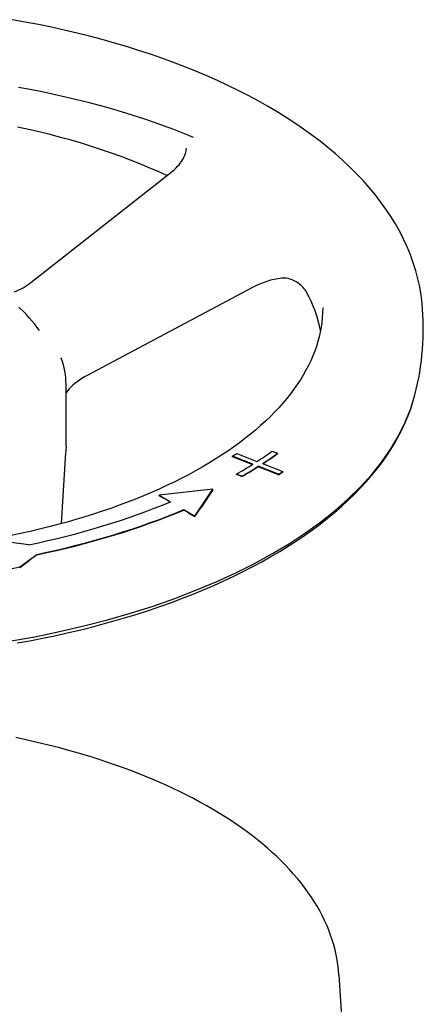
# Model space of a CAD drawing. Header units: millimetres. Extents: x 1002 to 3532, y 429 to 1459.
# Tile 24 of 24: x 1694 to 1774, y 891 to 1086. Entities that reach past the tile are written whole.
import ezdxf

# ---------------------------------------------------------------- set-up
doc = ezdxf.new("R2010")
doc.units = ezdxf.units.MM
doc.layers.add('DETAIL', color=2, linetype='Continuous')

msp = doc.modelspace()

# ---------------------------------------------------------------- linework, layer by layer
at = {"layer": 'DETAIL'}
for p, q in [((1696.22, 1034.17), (1724.07, 1056.06)), ((1740.27, 1033.18), (1707.43, 1015.67)), ((1703.23, 1001.59), (1703.23, 1013.97)), ((1702.32, 986.22), (1703.17, 1000.35)), ((1740.33, 998.03), (1736.3, 999.6)), ((1736.3, 999.51), (1736.3, 999.6)), ((1737.5, 999.05), (1736.3, 999.51)), ((1737.14, 1000.14), (1741.17, 998.57)), ((1740.24, 997.98), (1737.5, 999.05)), ((1744.16, 1000.61), (1745.28, 1000.22)), ((1745.28, 1000.13), (1745.28, 1000.22)), ((1745.47, 996.03), (1741.41, 997.61)), ((1741.41, 997.52), (1741.41, 997.61)), ((1743.68, 996.64), (1741.41, 997.52)), ((1742.25, 998.15), (1746.32, 996.57)), ((1738.14, 995.63), (1737.11, 996.08)), ((1737.11, 996), (1737.11, 996.08)), ((1738.14, 995.55), (1737.11, 996)), ((1738.14, 995.55), (1738.14, 995.63)), ((1745.47, 995.94), (1743.68, 996.64)), ((1745.47, 995.94), (1745.47, 996.03)), ((1746.32, 996.48), (1746.32, 996.57)), ((1732.38, 993.04), (1721.76, 991.88)), ((1728.82, 987.68), (1732.38, 993.04)), ((1732.38, 992.95), (1730, 989.38)), ((1732.38, 992.95), (1732.38, 993.04)), ((1721.76, 991.88), (1723.97, 990.57)), ((1721.76, 991.79), (1721.76, 991.88)), ((1721.76, 991.79), (1722.54, 991.33)), ((1723.88, 990.53), (1722.54, 991.33)), ((1726.61, 988.99), (1728.82, 987.68)), ((1726.61, 988.91), (1726.61, 988.99)), ((1728.82, 987.6), (1730, 989.38)), ((1727.59, 988.33), (1726.61, 988.91)), ((1727.59, 988.33), (1728.82, 987.6)), ((1728.82, 987.6), (1728.82, 987.68)), ((1695.82, 982), (1690.24, 982.75)), ((1694.01, 977.6), (1697.4, 980.1)), ((1697.4, 980.01), (1695.88, 978.89)), ((1697.4, 980.01), (1697.4, 980.1)), ((1694.01, 977.51), (1695.88, 978.89)), ((1694.01, 977.51), (1694.01, 977.6)), ((1757.45, 896.46), (1758.18, 884.37))]:
    msp.add_line(p, q, dxfattribs=at)
at = {"layer": 'DETAIL', "flags": 128}
for points in [[(1773.98, 1030.03), (1773.79, 1031.66), (1773.51, 1033.29), (1773.16, 1034.9), (1772.74, 1036.5), (1772.24, 1038.1), (1771.67, 1039.67), (1771.02, 1041.24), (1770.31, 1042.78), (1769.53, 1044.31), (1768.68, 1045.82), (1767.77, 1047.31), (1766.79, 1048.78), (1765.75, 1050.23), (1764.64, 1051.65), (1763.48, 1053.06), (1762.25, 1054.44), (1760.97, 1055.8), (1759.63, 1057.14), (1758.24, 1058.45), (1756.78, 1059.74), (1755.28, 1061.01), (1753.72, 1062.25), (1752.1, 1063.48), (1750.44, 1064.67), (1748.72, 1065.84), (1746.96, 1066.99), (1745.15, 1068.12), (1743.29, 1069.22), (1741.38, 1070.29), (1739.43, 1071.34), (1737.43, 1072.36), (1735.39, 1073.35), (1733.31, 1074.32), (1731.18, 1075.26), (1729.02, 1076.18), (1726.81, 1077.07), (1724.57, 1077.93), (1722.29, 1078.76), (1719.98, 1079.56), (1717.63, 1080.34), (1715.24, 1081.08), (1712.83, 1081.8), (1710.38, 1082.48), (1707.9, 1083.14), (1705.4, 1083.77), (1702.86, 1084.36), (1700.31, 1084.93), (1697.72, 1085.46), (1695.12, 1085.97), (1692.49, 1086.44)], [(1728.57, 1063.01), (1726.62, 1063.8), (1724.64, 1064.57), (1722.62, 1065.32), (1720.57, 1066.05), (1718.49, 1066.76), (1716.37, 1067.45), (1714.23, 1068.11), (1712.05, 1068.75), (1709.85, 1069.36), (1707.62, 1069.95), (1705.37, 1070.52), (1703.09, 1071.06), (1700.79, 1071.58), (1698.46, 1072.07), (1696.12, 1072.54), (1693.75, 1072.98)], [(1723.25, 1055.42), (1721.51, 1056.22), (1719.73, 1057), (1717.91, 1057.76), (1716.05, 1058.49), (1714.16, 1059.21), (1712.24, 1059.9), (1710.28, 1060.57), (1708.29, 1061.22), (1706.27, 1061.85), (1704.22, 1062.45), (1702.14, 1063.03), (1700.03, 1063.58), (1697.9, 1064.11), (1695.74, 1064.61), (1693.56, 1065.08)], [(1724.07, 1056.06), (1724.43, 1056.36), (1724.77, 1056.66), (1725.1, 1056.97), (1725.4, 1057.29), (1725.68, 1057.6), (1725.93, 1057.92), (1726.16, 1058.24), (1726.37, 1058.56), (1726.55, 1058.88), (1726.71, 1059.2), (1726.84, 1059.5), (1726.95, 1059.8), (1727.03, 1060.09), (1727.08, 1060.37), (1727.12, 1060.63), (1727.13, 1060.89)], [(1692.99, 1032.29), (1693.43, 1032.49), (1693.86, 1032.69), (1694.29, 1032.91), (1694.7, 1033.14), (1695.1, 1033.39), (1695.49, 1033.64), (1695.86, 1033.9), (1696.22, 1034.17)], [(1746.01, 1035.02), (1745.3, 1034.92), (1744.57, 1034.78), (1743.84, 1034.6), (1743.11, 1034.38), (1742.38, 1034.12), (1741.66, 1033.84), (1740.95, 1033.52), (1740.27, 1033.18)], [(1750.97, 1032.37), (1750.87, 1032.53), (1750.74, 1032.72), (1750.57, 1032.94), (1750.37, 1033.16), (1750.14, 1033.39), (1749.88, 1033.63), (1749.59, 1033.86), (1749.28, 1034.09), (1748.94, 1034.3), (1748.57, 1034.5), (1748.19, 1034.67), (1747.78, 1034.82), (1747.36, 1034.94), (1746.91, 1035.02), (1746.46, 1035.05), (1746.01, 1035.02)], [(1753.79, 1024.6), (1753.58, 1025.58), (1753.33, 1026.55), (1753.04, 1027.52), (1752.71, 1028.5), (1752.34, 1029.47), (1751.92, 1030.44), (1751.47, 1031.4), (1750.97, 1032.37)], [(1754.23, 1029.12), (1754.21, 1028.16), (1754.15, 1027.2), (1754.05, 1026.24), (1753.91, 1025.28), (1753.74, 1024.32), (1753.52, 1023.37), (1753.27, 1022.41), (1752.97, 1021.45), (1752.64, 1020.5), (1752.26, 1019.55), (1751.85, 1018.6), (1751.39, 1017.65), (1750.9, 1016.7), (1750.37, 1015.76), (1749.79, 1014.82), (1749.18, 1013.88), (1748.52, 1012.95), (1747.83, 1012.02), (1747.1, 1011.1), (1746.33, 1010.18), (1745.52, 1009.27), (1744.67, 1008.37), (1743.78, 1007.47), (1742.86, 1006.58), (1741.9, 1005.7), (1740.9, 1004.83), (1739.86, 1003.97), (1738.78, 1003.11), (1737.67, 1002.27), (1736.53, 1001.43), (1735.35, 1000.61), (1734.13, 999.8), (1732.88, 999), (1731.59, 998.21), (1730.28, 997.44), (1728.93, 996.68), (1727.55, 995.93), (1726.13, 995.19), (1724.69, 994.47), (1723.21, 993.76), (1721.71, 993.07), (1720.18, 992.4), (1718.62, 991.73), (1717.03, 991.09), (1715.41, 990.46), (1713.77, 989.85), (1712.1, 989.25), (1710.41, 988.67), (1708.69, 988.11), (1706.96, 987.56), (1705.19, 987.03), (1703.41, 986.52), (1701.6, 986.03), (1699.78, 985.56), (1697.94, 985.1), (1696.07, 984.67), (1694.19, 984.25), (1692.29, 983.85)], [(1697.95, 1024.59), (1697.48, 1025.23), (1696.99, 1025.85), (1696.49, 1026.46), (1695.98, 1027.05), (1695.46, 1027.62), (1694.93, 1028.17), (1693.83, 1029.24)], [(1772.57, 1011.85), (1772.84, 1012.95), (1773.09, 1014.06), (1773.31, 1015.18), (1773.51, 1016.3), (1773.68, 1017.43), (1773.84, 1018.57), (1773.96, 1019.7), (1774.07, 1020.85), (1774.14, 1021.99), (1774.2, 1023.14), (1774.22, 1024.29), (1774.23, 1025.44), (1774.2, 1026.59), (1774.16, 1027.74), (1774.08, 1028.89), (1773.98, 1030.03)], [(1702.23, 1019.2), (1702.23, 1019.19), (1702.24, 1019.16), (1702.26, 1019.11), (1702.28, 1019.05)], [(1703.23, 1013.97), (1703.21, 1014.61), (1703.17, 1015.26), (1703.09, 1015.9), (1702.99, 1016.53), (1702.85, 1017.17), (1702.69, 1017.8), (1702.5, 1018.43), (1702.28, 1019.05)], [(1707.43, 1015.67), (1706.9, 1015.38), (1706.39, 1015.07), (1705.9, 1014.75), (1705.43, 1014.41), (1704.98, 1014.07), (1704.56, 1013.72), (1704.17, 1013.36), (1703.81, 1012.99)], [(1703.81, 1012.99), (1703.51, 1012.62), (1703.23, 1012.2)], [(1693.53, 962.47), (1696.04, 962.93), (1698.53, 963.41), (1701, 963.92), (1703.45, 964.47), (1705.87, 965.04), (1708.26, 965.63), (1710.63, 966.26), (1712.97, 966.91), (1715.28, 967.58), (1717.56, 968.29), (1719.81, 969.02), (1722.03, 969.77), (1724.21, 970.55), (1726.36, 971.36), (1728.47, 972.18), (1730.54, 973.04), (1732.58, 973.91), (1734.58, 974.81), (1736.54, 975.74), (1738.45, 976.68), (1740.33, 977.65), (1742.16, 978.64), (1743.95, 979.65), (1745.69, 980.68), (1747.39, 981.73), (1749.05, 982.8), (1750.65, 983.89), (1752.21, 985), (1753.72, 986.13), (1755.18, 987.27), (1756.59, 988.44), (1757.95, 989.62), (1759.25, 990.82), (1760.51, 992.03), (1761.71, 993.26), (1762.86, 994.51), (1763.95, 995.77), (1764.99, 997.04), (1765.97, 998.33), (1766.89, 999.64), (1767.76, 1000.95), (1768.57, 1002.28), (1769.32, 1003.62), (1770.02, 1004.97), (1770.65, 1006.33), (1771.22, 1007.7), (1771.73, 1009.07), (1772.18, 1010.46), (1772.57, 1011.85)], [(1703.23, 1001.59), (1703.21, 1000.82), (1703.14, 1000.05)], [(1757.45, 896.46), (1757.37, 897.46), (1757.25, 898.46), (1757.1, 899.45), (1756.91, 900.45), (1756.69, 901.43), (1756.43, 902.42), (1756.14, 903.4), (1755.81, 904.38), (1755.44, 905.35), (1755.04, 906.32), (1754.61, 907.28), (1754.14, 908.24), (1753.64, 909.19), (1753.11, 910.13), (1752.54, 911.07), (1751.94, 912), (1751.3, 912.92), (1750.64, 913.83), (1749.94, 914.74), (1749.21, 915.63), (1748.45, 916.52), (1747.66, 917.4), (1746.84, 918.27), (1745.98, 919.14), (1745.1, 919.99), (1744.19, 920.83), (1743.25, 921.66), (1742.28, 922.49), (1741.28, 923.3), (1740.26, 924.1), (1739.2, 924.9), (1738.12, 925.68), (1737.01, 926.45), (1735.88, 927.21), (1734.72, 927.96), (1733.53, 928.7), (1732.32, 929.42), (1731.08, 930.14), (1729.81, 930.84), (1728.53, 931.53), (1727.22, 932.2), (1725.88, 932.87), (1724.52, 933.52), (1723.14, 934.16), (1721.74, 934.79), (1720.31, 935.4), (1718.87, 936), (1717.4, 936.59), (1715.91, 937.16), (1714.41, 937.72), (1712.88, 938.26), (1711.33, 938.79), (1709.77, 939.31), (1708.19, 939.81), (1706.59, 940.29), (1704.97, 940.76), (1703.34, 941.22), (1701.69, 941.66), (1700.02, 942.09), (1698.34, 942.5), (1696.65, 942.89), (1694.94, 943.27), (1693.22, 943.64)]]:
    msp.add_lwpolyline(points, dxfattribs=at)
at = {"layer": 'DETAIL'}
for centre, major_axis, start_param, end_param in [((1654.23, 1019.41), (-119.3, 0), 0.126981, 3.014612), ((1654.22, 1031.99), (104.58, 0), 5.614952, 5.628062), ((1654.22, 1031.99), (109.68, 0), 5.627757, 5.673867), ((1654.22, 1031.99), (-111.05, 0), 2.486088, 2.532275), ((1654.22, 1031.91), (-111.05, 0), 2.487318, 2.532275), ((1654.22, 1031.99), (109.68, 0), 5.569147, 5.615257), ((1654.22, 1031.99), (-111.05, 0), 2.427555, 2.473742), ((1654.22, 1031.91), (-111.05, 0), 2.427555, 2.473742), ((1654.22, 1031.99), (-116.2, 0), 2.474016, 2.485814), ((1654.22, 1031.91), (-116.2, 0), 2.474016, 2.485814), ((1654.22, 1031.99), (-108.31, 0), 1.965043, 2.270475), ((1654.22, 1031.99), (112.42, 0), 5.106635, 5.412068), ((1654.22, 1031.91), (-112.42, 0), 1.965043, 2.270475), ((1654.22, 1031.99), (115.85, 0), 4.975736, 5.063002)]:
    msp.add_ellipse(centre, major_axis=major_axis, ratio=0.49994, start_param=start_param, end_param=end_param, dxfattribs=at)

doc.saveas('drawing.dxf')
